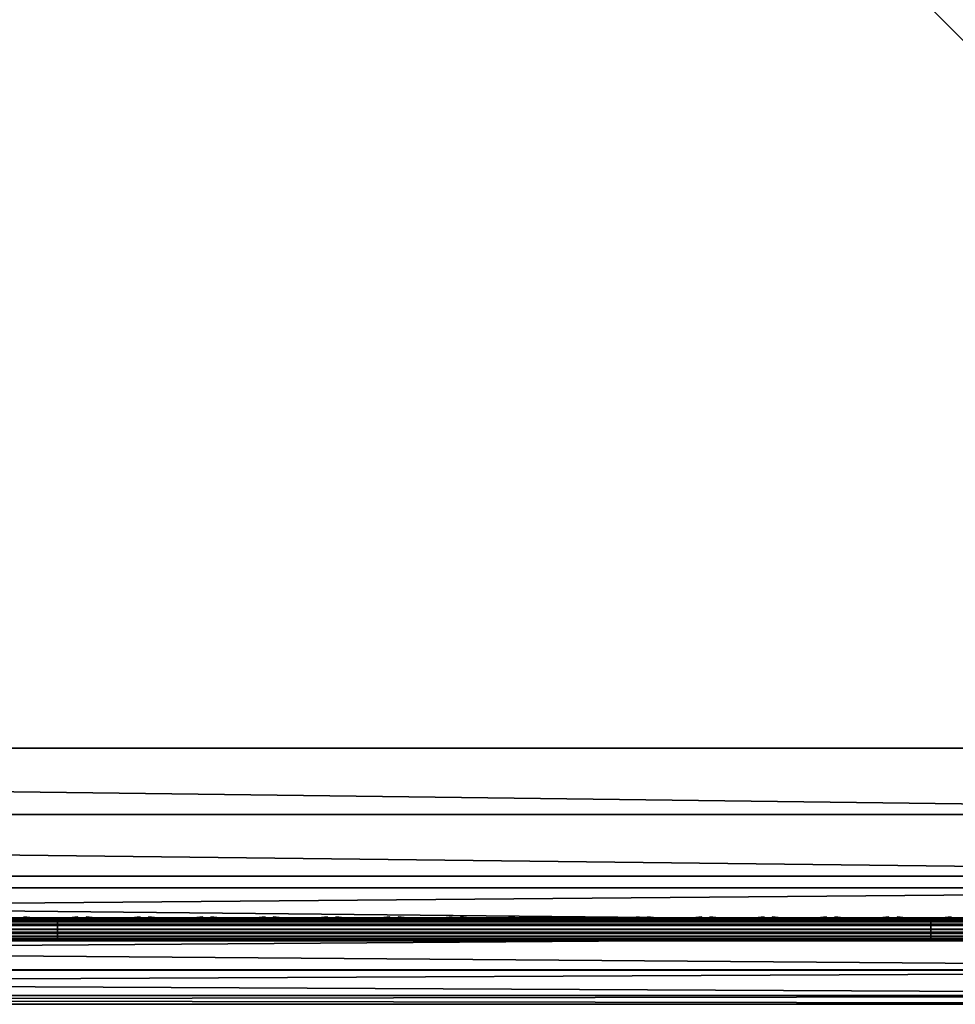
# Model space of a CAD drawing. Header units: inches. Extents: x 0 to 30, y -28 to 0.
# Tile 158 of 256: x 18.6 to 22.6, y -28 to -23.8. Entities that reach past the tile are written whole.
import ezdxf

# ---------------------------------------------------------------- set-up
doc = ezdxf.new("R2010")
doc.units = ezdxf.units.IN
doc.header["$LTSCALE"] = 0.03937
doc.header["$MEASUREMENT"] = 0
for name, color, linetype in [('A-FURN-3-ST', 151, 'Continuous'), ('A-FURN-3-ST-SEAM', 250, 'Continuous'), ('A-FURN-3-STITCH', 15, 'Continuous')]:
    doc.layers.add(name, color=color, linetype=linetype)

msp = doc.modelspace()

# ---------------------------------------------------------------- meshes
at = {"layer": 'A-FURN-3-ST'}
mesh = msp.add_polyface(dxfattribs=at)
corners = [(3.75, -4.8504, 5), (26.25, -27.51, 5), (3.75, -27.51, 5), (3.625, -4.8504, 5.0335), (3.625, -27.51, 5.0335), (3.5335, -4.8504, 5.125), (3.5335, -27.51, 5.125), (3.5, -4.8504, 5.25), (3.5, -27.51, 5.25), (3.75, -27.7013, 5.0381), (3.625, -27.6885, 5.069), (3.5335, -27.6535, 5.1535), (3.5, -27.635, 5.2835), (3.75, -26.91, 18), (3.625, -26.91, 17.9665), (3.75, -27.1947, 17.9625), (3.625, -27.186, 17.9302), (3.75, -27.46, 17.8526), (3.625, -27.4433, 17.8236), (3.75, -27.6878, 17.6778), (3.625, -27.6641, 17.6541), (3.5335, -26.91, 17.875), (3.5335, -27.1624, 17.8418), (3.5335, -27.3975, 17.7444), (3.5335, -27.5994, 17.5894), (3.5, -26.91, 17.75), (3.5, -27.13, 17.721), (3.5, -27.335, 17.6361), (3.5, -27.511, 17.501), (3.5335, -27.7544, 17.3875), (3.5, -27.6461, 17.325), (3.5335, -5.4592, 17.875), (3.625, -5.4592, 17.9665), (3.75, -5.4592, 18), (26.25, -27.6878, 17.6778), (26.25, -27.46, 17.8526), (26.25, -27.1947, 17.9625), (3.5, -27.7265, 5.375), (3.5, -27.76, 5.5), (3.5, -4.6004, 5.5002), (3.5, -4.6092, 16.9007), (3.5, -27.76, 16.9), (3.5, -5.4592, 17.75), (3.5, -27.731, 17.12)]
mesh.append_faces([[corners[k] for k in face] for face in [(0, 1, 2), (3, 2, 4), (5, 4, 6), (7, 6, 8), (9, 10, 2), (2, 10, 4), (4, 10, 11), (4, 11, 6), (6, 11, 8), (8, 11, 12), (13, 14, 15), (15, 14, 16), (15, 16, 17), (17, 16, 18), (17, 18, 19), (19, 18, 20), (14, 21, 16), (16, 21, 22), (16, 22, 23, 18), (18, 23, 24, 20), (21, 25, 22), (22, 25, 26), (22, 26, 23), (23, 26, 27), (23, 27, 24), (24, 27, 28), (24, 28, 29), (29, 28, 30), (31, 25, 21), (32, 21, 14), (33, 14, 13), (19, 34, 17), (17, 35, 15), (15, 36, 13), (2, 1, 9), (12, 37, 8), (8, 38, 39), (40, 38, 41), (42, 41, 25), (25, 41, 43), (25, 43, 30), (30, 28, 25), (25, 28, 27), (25, 27, 26)]])
mesh = msp.add_polyface(dxfattribs=at)
corners = [(3.75, -5.4592, 18), (26.25, -5.4592, 18), (3.75, -5.1746, 17.9626), (26.25, -5.1746, 17.9626), (3.75, -4.9094, 17.8528), (26.25, -4.9094, 17.8528), (3.75, -4.6816, 17.6781), (3.75, -4.659, 5.0381), (26.25, -4.659, 5.0381), (3.75, -4.8504, 5), (3.75, -27.51, 5), (3.625, -4.8504, 5.0335), (3.625, -27.51, 5.0335), (3.5335, -4.8504, 5.125), (3.5335, -27.51, 5.125), (3.5, -4.8504, 5.25), (3.625, -4.6718, 5.069), (3.5335, -4.7068, 5.1536), (3.5, -4.7253, 5.2835), (3.5, -5.4592, 17.75), (3.5335, -5.4592, 17.875), (3.5, -5.2393, 17.7211), (3.5335, -5.2069, 17.8418), (3.5, -5.0343, 17.6362), (3.5335, -4.9719, 17.7445), (3.5, -4.8583, 17.5013), (3.5335, -4.77, 17.5897), (3.5, -4.7233, 17.3254), (3.625, -5.4592, 17.9665), (3.625, -5.1833, 17.9302), (3.625, -4.9261, 17.8238), (3.625, -4.7053, 17.6544), (3.5, -26.91, 17.75), (3.5335, -26.91, 17.875), (3.625, -26.91, 17.9665), (3.5, -27.51, 5.25), (3.5, -4.6004, 5.5002), (3.5, -4.6338, 5.3751), (3.5, -27.76, 5.5), (3.5, -4.6092, 16.9007), (3.5, -27.76, 16.9), (3.5, -4.6383, 17.1205), (3.75, -26.91, 18)]
mesh.append_faces([[corners[k] for k in face] for face in [(0, 1, 2), (2, 3, 4), (4, 5, 6), (7, 8, 9), (9, 10, 11), (11, 12, 13), (13, 14, 15), (16, 7, 11), (11, 7, 9), (11, 13, 16), (16, 13, 17), (13, 15, 17), (17, 15, 18), (19, 20, 21), (21, 20, 22), (21, 22, 23), (23, 22, 24), (23, 24, 25), (25, 24, 26), (25, 26, 27), (20, 28, 22), (22, 28, 29), (22, 29, 30, 24), (24, 30, 31, 26), (28, 0, 29), (29, 0, 2), (29, 2, 30), (30, 2, 4), (30, 4, 31), (31, 4, 6), (19, 32, 20), (20, 33, 28), (28, 34, 0), (35, 36, 15), (15, 37, 18), (36, 38, 39), (39, 40, 19), (21, 23, 19), (19, 23, 25), (19, 25, 27), (27, 41, 19), (19, 41, 39), (42, 1, 0)]])
mesh = msp.add_polyface(dxfattribs=at)
corners = [(26.4665, -4.8504, 5.125), (26.5, -27.51, 5.25), (26.4665, -27.51, 5.125), (26.375, -4.8504, 5.0335), (26.375, -27.51, 5.0335), (26.25, -4.8504, 5), (26.25, -27.51, 5), (26.375, -27.6885, 5.069), (26.25, -27.7013, 5.0381), (26.4665, -27.6535, 5.1535), (26.5, -27.635, 5.2835), (26.5, -26.91, 17.75), (26.4665, -26.91, 17.875), (26.5, -27.13, 17.721), (26.4665, -27.1624, 17.8418), (26.5, -27.335, 17.6361), (26.4665, -27.3975, 17.7444), (26.5, -27.511, 17.501), (26.4665, -27.5994, 17.5894), (26.5, -27.6461, 17.325), (26.375, -26.91, 17.9665), (26.375, -27.186, 17.9302), (26.375, -27.4433, 17.8236), (26.375, -27.6641, 17.6541), (26.25, -26.91, 18), (26.25, -27.1947, 17.9625), (26.25, -27.46, 17.8526), (26.25, -27.6878, 17.6778), (26.375, -5.4592, 17.9665), (26.4665, -5.4592, 17.875), (26.5, -5.4592, 17.75), (26.5, -4.6004, 5.5002), (26.5, -27.76, 5.5), (26.5, -27.7265, 5.375), (26.5, -4.6092, 16.9007), (26.5, -27.76, 16.9), (26.5, -27.731, 17.12), (3.75, -27.46, 17.8526), (3.75, -27.1947, 17.9625), (3.75, -26.91, 18), (3.75, -27.7013, 5.0381), (26.25, -5.4592, 18)]
mesh.append_faces([[corners[k] for k in face] for face in [(0, 1, 2), (3, 2, 4), (5, 4, 6), (7, 8, 4), (4, 8, 6), (4, 2, 7), (7, 2, 9), (2, 1, 9), (9, 1, 10), (11, 12, 13), (13, 12, 14), (13, 14, 15), (15, 14, 16), (15, 16, 17), (17, 16, 18), (17, 18, 19), (12, 20, 14), (14, 20, 21), (14, 21, 22, 16), (16, 22, 23, 18), (20, 24, 21), (21, 24, 25), (21, 25, 22), (22, 25, 26), (22, 26, 23), (23, 26, 27), (28, 24, 20), (29, 20, 12), (30, 12, 11), (1, 31, 32), (1, 32, 33), (32, 34, 35), (35, 30, 11), (13, 15, 11), (11, 15, 17), (11, 17, 19), (19, 36, 11), (11, 36, 35), (33, 10, 1), (37, 27, 26), (38, 26, 25), (39, 25, 24), (40, 6, 8), (24, 41, 39)]])
mesh = msp.add_polyface(dxfattribs=at)
corners = [(26.5, -4.8504, 5.25), (26.5, -27.51, 5.25), (26.4665, -4.8504, 5.125), (26.4665, -27.51, 5.125), (26.375, -4.8504, 5.0335), (26.375, -27.51, 5.0335), (26.25, -4.8504, 5), (26.375, -4.6718, 5.069), (26.4665, -4.7068, 5.1536), (26.5, -4.7253, 5.2835), (26.25, -5.4592, 18), (26.375, -5.4592, 17.9665), (26.25, -5.1746, 17.9626), (26.375, -5.1833, 17.9302), (26.25, -4.9094, 17.8528), (26.375, -4.9261, 17.8238), (26.25, -4.6816, 17.6781), (26.375, -4.7053, 17.6544), (26.4665, -5.4592, 17.875), (26.4665, -5.2069, 17.8418), (26.4665, -4.9719, 17.7445), (26.4665, -4.77, 17.5897), (26.5, -5.4592, 17.75), (26.5, -5.2393, 17.7211), (26.5, -5.0343, 17.6362), (26.5, -4.8583, 17.5013), (26.4665, -4.615, 17.3879), (26.5, -4.7233, 17.3254), (26.25, -26.91, 18), (26.375, -26.91, 17.9665), (26.4665, -26.91, 17.875), (3.75, -5.1746, 17.9626), (3.75, -4.9094, 17.8528), (3.75, -4.6816, 17.6781), (3.75, -4.8504, 5), (26.25, -4.659, 5.0381), (26.25, -27.51, 5), (26.5, -4.6004, 5.5002), (26.5, -4.6338, 5.3751), (26.5, -4.6092, 16.9007), (26.5, -27.76, 5.5), (26.5, -27.76, 16.9), (26.5, -4.6383, 17.1205)]
mesh.append_faces([[corners[k] for k in face] for face in [(0, 1, 2), (2, 3, 4), (4, 5, 6), (6, 7, 4), (4, 7, 8), (4, 8, 2), (2, 8, 0), (0, 8, 9), (10, 11, 12), (12, 11, 13), (12, 13, 14), (14, 13, 15), (14, 15, 16), (16, 15, 17), (11, 18, 13), (13, 18, 19), (13, 19, 20, 15), (15, 20, 21, 17), (18, 22, 19), (19, 22, 23), (19, 23, 20), (20, 23, 24), (20, 24, 21), (21, 24, 25), (21, 25, 26), (26, 25, 27), (10, 28, 11), (11, 29, 18), (18, 30, 22), (31, 10, 12), (32, 12, 14), (33, 14, 16), (34, 35, 6), (6, 36, 34), (0, 37, 1), (9, 38, 0), (37, 39, 40), (41, 39, 22), (39, 42, 22), (22, 42, 27), (22, 27, 25), (25, 24, 22), (22, 24, 23)]])
mesh = msp.add_polyface(dxfattribs=at)
corners = [(3.75, -28.01, 5.5), (3.625, -27.9765, 5.5), (3.75, -27.9719, 5.3087), (3.625, -27.941, 5.3215), (3.75, -27.8636, 5.1464), (3.625, -27.8399, 5.1701), (3.75, -27.7013, 5.0381), (3.625, -27.6885, 5.069), (3.5, -27.635, 5.2835), (3.5335, -27.6535, 5.1535), (3.5335, -27.7752, 5.2348), (3.5, -27.7265, 5.375), (3.5335, -27.8565, 5.3565), (3.5, -27.76, 5.5), (3.5335, -27.885, 5.5), (3.75, -28.01, 16.9), (3.625, -27.9765, 16.9), (3.5335, -27.885, 16.9), (3.5, -27.76, 16.9), (3.75, -27.6878, 17.6778), (3.625, -27.6641, 17.6541), (3.75, -27.8626, 17.45), (3.625, -27.8336, 17.4333), (3.75, -27.9725, 17.1847), (3.625, -27.9402, 17.176), (3.5335, -27.8518, 17.1523), (3.5, -27.731, 17.12), (3.5335, -27.5994, 17.5894), (3.5335, -27.7544, 17.3875), (3.5, -27.6461, 17.325), (26.25, -28.01, 16.9), (26.25, -27.9725, 17.1847), (26.25, -27.8626, 17.45), (26.25, -27.7013, 5.0381), (26.25, -27.8636, 5.1464), (26.25, -27.9719, 5.3087), (3.5, -27.51, 5.25)]
mesh.append_faces([[corners[k] for k in face] for face in [(0, 1, 2), (2, 1, 3), (2, 3, 4), (4, 3, 5), (4, 5, 6), (6, 5, 7), (8, 9, 10), (8, 10, 11), (11, 10, 12), (11, 12, 13), (13, 12, 14), (14, 12, 3), (14, 3, 1), (5, 3, 12, 10), (5, 10, 9, 7), (0, 15, 1), (1, 15, 16), (1, 16, 14), (14, 16, 17), (14, 17, 13), (13, 17, 18), (19, 20, 21), (21, 20, 22), (21, 22, 23), (23, 22, 24), (23, 24, 15), (15, 24, 16), (16, 24, 25), (16, 25, 17), (17, 25, 26), (17, 26, 18), (20, 27, 28, 22), (22, 28, 25, 24), (28, 29, 25), (25, 29, 26), (15, 30, 23), (23, 31, 21), (21, 32, 19), (0, 30, 15), (6, 33, 4), (4, 34, 2), (2, 35, 0), (36, 11, 13)]])
mesh = msp.add_polyface(dxfattribs=at)
corners = [(26.5, -27.7265, 5.375), (26.5, -27.76, 5.5), (26.4665, -27.8565, 5.3565), (26.4665, -27.885, 5.5), (26.375, -27.9765, 5.5), (26.375, -27.941, 5.3215), (26.25, -28.01, 5.5), (26.25, -27.9719, 5.3087), (26.375, -27.8399, 5.1701), (26.25, -27.8636, 5.1464), (26.375, -27.6885, 5.069), (26.25, -27.7013, 5.0381), (26.4665, -27.6535, 5.1535), (26.4665, -27.7752, 5.2348), (26.5, -27.635, 5.2835), (26.5, -27.76, 16.9), (26.4665, -27.885, 16.9), (26.375, -27.9765, 16.9), (26.25, -28.01, 16.9), (26.5, -27.6461, 17.325), (26.4665, -27.5994, 17.5894), (26.4665, -27.7544, 17.3875), (26.5, -27.731, 17.12), (26.4665, -27.8518, 17.1523), (26.375, -27.9402, 17.176), (26.25, -27.9725, 17.1847), (26.375, -27.6641, 17.6541), (26.375, -27.8336, 17.4333), (26.25, -27.6878, 17.6778), (26.25, -27.8626, 17.45), (3.75, -27.9725, 17.1847), (3.75, -27.8626, 17.45), (3.75, -27.6878, 17.6778), (3.75, -28.01, 5.5), (3.75, -27.8636, 5.1464), (3.75, -27.9719, 5.3087)]
mesh.append_faces([[corners[k] for k in face] for face in [(0, 1, 2), (2, 1, 3), (2, 3, 4), (2, 4, 5), (5, 4, 6), (5, 6, 7), (5, 7, 8), (8, 7, 9), (8, 9, 10), (10, 9, 11), (10, 12, 13, 8), (8, 13, 2, 5), (12, 14, 13), (13, 14, 0), (13, 0, 2), (1, 15, 3), (3, 15, 16), (3, 16, 4), (4, 16, 17), (4, 17, 6), (6, 17, 18), (19, 20, 21), (19, 21, 22), (22, 21, 23), (22, 23, 15), (15, 23, 16), (16, 23, 24), (16, 24, 17), (17, 24, 25), (17, 25, 18), (20, 26, 27, 21), (21, 27, 24, 23), (26, 28, 27), (27, 28, 29), (27, 29, 24), (24, 29, 25), (30, 18, 25), (31, 25, 29), (32, 29, 28), (6, 18, 33), (34, 11, 9), (35, 9, 7), (33, 7, 6)]])
at = {"layer": 'A-FURN-3-ST-SEAM'}
mesh = msp.add_polyface(dxfattribs=at)
corners = [(26.4035, -27.1614, 17.8498), (26.4, -27.1658, 17.8666), (26.4, -27.0951, 17.8825), (26.4035, -26.91, 17.8826), (26.4, -26.91, 17.9), (26.4035, -23.3349, 17.8826), (26.4, -23.3349, 17.9), (26.4035, -19.7597, 17.8826), (26.4, -19.7597, 17.9), (26.4035, -16.1846, 17.8826), (26.4, -16.1846, 17.9), (26.4035, -12.6094, 17.8826), (26.4, -12.6094, 17.9), (26.4035, -9.0343, 17.8826), (26.4, -9.0343, 17.9), (26.4035, -5.4592, 17.8826), (26.4, -5.4592, 17.9), (26.4035, -5.2802, 17.8661), (26.4, -5.2771, 17.8832), (26.4035, -5.0976, 17.8137), (26.4, -5.0912, 17.8298), (26.4035, -4.9217, 17.7225), (26.4, -4.9122, 17.7371), (26.4035, -4.7647, 17.5951), (26.4, -4.7524, 17.6073), (26.4035, -4.6373, 17.438), (26.4, -4.6227, 17.4475), (26.4035, -4.5458, 17.2623), (26.4, -4.5296, 17.2687), (26.4035, -4.4933, 17.0798), (26.4, -4.4762, 17.0828), (26.4035, -4.4765, 16.9008), (26.4, -4.4592, 16.9008), (26.4035, -4.4721, 11.2005), (26.4, -4.4548, 11.2005), (26.4, -4.4504, 5.5003), (3.5965, -27.0999, 17.8639), (3.6, -27.0951, 17.8825), (3.6, -27.1032, 17.881)]
mesh.append_faces([[corners[k] for k in face] for face in [(0, 1, 2), (0, 2, 3), (3, 2, 4), (3, 4, 5), (5, 4, 6), (5, 6, 7), (7, 6, 8), (7, 8, 9), (9, 8, 10), (9, 10, 11), (11, 10, 12), (11, 12, 13), (13, 12, 14), (13, 14, 15), (15, 14, 16), (15, 16, 17), (17, 16, 18), (17, 18, 19), (19, 18, 20), (19, 20, 21), (21, 20, 22), (21, 22, 23), (23, 22, 24), (23, 24, 25), (25, 24, 26), (25, 26, 27), (27, 26, 28), (27, 28, 29), (29, 28, 30), (29, 30, 31), (31, 30, 32), (33, 32, 34), (33, 34, 35), (36, 37, 38)]])
mesh = msp.add_polyface(dxfattribs=at)
corners = [(18.75, -27.6385, 17.6706), (22.5, -27.6444, 17.6539), (18.75, -27.6444, 17.6539), (16.875, -27.6385, 17.6706), (16.875, -27.6444, 17.6539), (15, -27.6385, 17.6706), (15, -27.671, 17.631), (15, -27.6558, 17.6402), (16.875, -27.6558, 17.6402), (16.875, -27.671, 17.631), (18.75, -27.6558, 17.6402), (18.75, -27.671, 17.631), (22.5, -27.6558, 17.6402), (22.5, -27.671, 17.631), (18.75, -27.6884, 17.6276), (16.875, -27.6884, 17.6276), (15, -27.7207, 17.6406), (15, -27.7057, 17.6311), (16.875, -27.7057, 17.6311), (16.875, -27.7207, 17.6406), (18.75, -27.7057, 17.6311), (18.75, -27.7207, 17.6406), (18.75, -27.7376, 17.6713), (16.875, -27.7376, 17.6713), (15, -27.7295, 17.7053), (15, -27.7367, 17.689), (16.875, -27.7367, 17.689), (16.875, -27.7295, 17.7053), (18.75, -27.7367, 17.689), (18.75, -27.7295, 17.7053), (15, -27.642, 17.6969), (16.875, -27.642, 17.6969), (18.75, -27.642, 17.6969), (22.5, -27.6385, 17.6706), (22.5, -27.7376, 17.6713), (22.5, -27.7367, 17.689), (22.5, -27.6517, 17.7118), (22.5, -27.642, 17.6969), (18.75, -27.6517, 17.7118), (16.875, -27.6517, 17.7118), (22.5, -27.6661, 17.7221), (18.75, -27.6661, 17.7221), (16.875, -27.6661, 17.7221), (15, -27.6517, 17.7118), (15, -27.6661, 17.7221), (22.5, -27.701, 17.7257), (18.75, -27.701, 17.7257), (16.875, -27.701, 17.7257), (15, -27.701, 17.7257), (18.75, -27.7171, 17.7182), (16.875, -27.7171, 17.7182), (15, -27.7171, 17.7182)]
mesh.append_faces([[corners[k] for k in face] for face in [(0, 1, 2), (0, 2, 3), (3, 2, 4), (3, 4, 5), (3, 30, 31), (3, 31, 0), (0, 31, 32), (0, 32, 33)]])
mesh.append_faces([[corners[k] for k in face] for face in [(11, 10, 12, 13)]], dxfattribs={"vtx0": -1})
mesh.append_faces([[corners[k] for k in face] for face in [(6, 7, 8, 9), (9, 8, 10, 11), (11, 14, 15, 9), (16, 17, 18, 19), (19, 18, 20, 21), (21, 22, 23, 19), (24, 25, 26, 27), (27, 26, 28, 29), (22, 28, 26, 23), (14, 20, 18, 15), (2, 10, 8, 4), (38, 32, 31, 39), (41, 38, 39, 42), (42, 39, 43, 44), (46, 41, 42, 47), (47, 42, 44, 48), (49, 46, 47, 50), (50, 47, 48, 51), (29, 49, 50, 27), (27, 50, 51, 24)]], dxfattribs={"vtx0": -1, "vtx2": -1})
mesh.append_faces([[corners[k] for k in face] for face in [(34, 35, 28, 22), (1, 12, 10, 2), (36, 37, 32, 38), (40, 36, 38, 41), (45, 40, 41, 46)]], dxfattribs={"vtx2": -1})
mesh = msp.add_polyface(dxfattribs=at)
corners = [(26.25, -27.6385, 17.6706), (26.3029, -27.6391, 17.6486), (26.25, -27.6444, 17.6539), (22.5, -27.6385, 17.6706), (22.5, -27.6444, 17.6539), (18.75, -27.6385, 17.6706), (22.5, -27.671, 17.631), (22.5, -27.6558, 17.6402), (26.25, -27.6558, 17.6402), (26.25, -27.671, 17.631), (26.3025, -27.6506, 17.635), (26.3036, -27.6657, 17.6257), (26.3062, -27.6828, 17.6221), (26.25, -27.6884, 17.6276), (22.5, -27.6884, 17.6276), (18.75, -27.6884, 17.6276), (18.75, -27.671, 17.631), (18.75, -27.7207, 17.6406), (18.75, -27.7057, 17.6311), (22.5, -27.7057, 17.6311), (22.5, -27.7207, 17.6406), (26.25, -27.7057, 17.6311), (26.25, -27.7207, 17.6406), (26.3099, -27.6999, 17.6253), (26.3143, -27.7145, 17.6344), (26.25, -27.7376, 17.6713), (22.5, -27.7376, 17.6713), (18.75, -27.7376, 17.6713), (18.75, -27.7295, 17.7053), (18.75, -27.7367, 17.689), (22.5, -27.7367, 17.689), (22.5, -27.7295, 17.7053), (26.25, -27.7367, 17.689), (26.25, -27.7295, 17.7053), (22.5, -27.642, 17.6969), (26.25, -27.642, 17.6969), (26.3049, -27.6331, 17.6652), (18.75, -27.642, 17.6969), (26.3146, -27.6454, 17.7056), (26.3102, -27.6361, 17.691), (26.25, -27.6517, 17.7118), (22.5, -27.6517, 17.7118), (26.25, -27.6661, 17.7221), (22.5, -27.6661, 17.7221), (26.25, -27.701, 17.7257), (22.5, -27.701, 17.7257), (26.25, -27.7171, 17.7182), (22.5, -27.7171, 17.7182), (18.75, -27.701, 17.7257), (18.75, -27.7171, 17.7182)]
mesh.append_faces([[corners[k] for k in face] for face in [(0, 1, 2), (0, 2, 3), (3, 2, 4), (3, 4, 5), (6, 7, 8, 9), (9, 8, 10, 11), (11, 12, 13, 9), (9, 13, 14, 6), (20, 19, 21, 22), (22, 21, 23, 24), (22, 25, 26, 20), (31, 30, 32, 33), (3, 34, 0), (0, 34, 35), (0, 35, 36), (3, 37, 34), (25, 32, 30, 26), (12, 23, 21, 13), (13, 21, 19, 14), (1, 10, 8, 2), (2, 8, 7, 4), (38, 39, 35, 40), (40, 35, 34, 41), (42, 40, 41, 43), (44, 42, 43, 45), (46, 44, 45, 47), (33, 46, 47, 31)]])
mesh.append_faces([[corners[k] for k in face] for face in [(17, 18, 19, 20), (28, 29, 30, 31)]], dxfattribs={"vtx0": -1})
mesh.append_faces([[corners[k] for k in face] for face in [(6, 14, 15, 16), (20, 26, 27, 17), (14, 19, 18, 15), (47, 45, 48, 49), (31, 47, 49, 28)]], dxfattribs={"vtx2": -1})
at = {"layer": 'A-FURN-3-STITCH'}
mesh = msp.add_polymesh((7, 4), dxfattribs=at)
for k, corner in enumerate([(18.8375, -27.6428, 17.7154), (18.8375, -27.6406, 17.7168), (18.8375, -27.6363, 17.7197), (18.8375, -27.6341, 17.7212), (18.7992, -27.647, 17.722), (18.7992, -27.6474, 17.7272), (18.7993, -27.6431, 17.7302), (18.7992, -27.6384, 17.7279), (18.7604, -27.6496, 17.7262), (18.7604, -27.65, 17.7314), (18.7605, -27.6457, 17.7343), (18.7604, -27.641, 17.7321), (18.7213, -27.6505, 17.7279), (18.7214, -27.6508, 17.733), (18.7214, -27.6465, 17.736), (18.7214, -27.6418, 17.7337), (18.6822, -27.6496, 17.727), (18.6823, -27.65, 17.7321), (18.6823, -27.6457, 17.7351), (18.6823, -27.641, 17.7328), (18.6434, -27.647, 17.7235), (18.6434, -27.6474, 17.7287), (18.6435, -27.6431, 17.7316), (18.6434, -27.6384, 17.7294), (18.605, -27.6428, 17.7176), (18.605, -27.6406, 17.7191), (18.605, -27.6363, 17.722), (18.605, -27.6341, 17.7234)]):
    mesh.set_mesh_vertex(divmod(k, 4), corner)
mesh = msp.add_polymesh((7, 4), dxfattribs=at)
for k, corner in enumerate([(19.1053, -27.6428, 17.7154), (19.1053, -27.6406, 17.7168), (19.1054, -27.6363, 17.7197), (19.1054, -27.6341, 17.7212), (19.067, -27.647, 17.722), (19.0671, -27.6474, 17.7272), (19.0671, -27.6431, 17.7302), (19.0671, -27.6384, 17.7279), (19.0282, -27.6496, 17.7262), (19.0283, -27.65, 17.7314), (19.0283, -27.6457, 17.7343), (19.0283, -27.641, 17.7321), (18.9892, -27.6505, 17.7279), (18.9892, -27.6508, 17.733), (18.9893, -27.6465, 17.736), (18.9892, -27.6418, 17.7337), (18.9501, -27.6496, 17.727), (18.9502, -27.65, 17.7321), (18.9502, -27.6457, 17.7351), (18.9502, -27.641, 17.7328), (18.9112, -27.647, 17.7235), (18.9113, -27.6474, 17.7287), (18.9113, -27.6431, 17.7316), (18.9113, -27.6384, 17.7294), (18.8728, -27.6428, 17.7176), (18.8728, -27.6406, 17.7191), (18.8729, -27.6363, 17.722), (18.8729, -27.6341, 17.7234)]):
    mesh.set_mesh_vertex(divmod(k, 4), corner)
mesh = msp.add_polymesh((7, 4), dxfattribs=at)
for k, corner in enumerate([(19.3732, -27.6428, 17.7154), (19.3732, -27.6406, 17.7168), (19.3732, -27.6363, 17.7197), (19.3732, -27.6341, 17.7212), (19.3349, -27.647, 17.722), (19.3349, -27.6474, 17.7272), (19.335, -27.6431, 17.7302), (19.3349, -27.6384, 17.7279), (19.2961, -27.6496, 17.7262), (19.2962, -27.65, 17.7314), (19.2962, -27.6457, 17.7343), (19.2962, -27.641, 17.7321), (19.257, -27.6505, 17.7279), (19.2571, -27.6508, 17.733), (19.2571, -27.6465, 17.736), (19.2571, -27.6418, 17.7337), (19.218, -27.6496, 17.727), (19.218, -27.65, 17.7321), (19.218, -27.6457, 17.7351), (19.218, -27.641, 17.7328), (19.1791, -27.647, 17.7235), (19.1791, -27.6474, 17.7287), (19.1792, -27.6431, 17.7316), (19.1792, -27.6384, 17.7294), (19.1407, -27.6428, 17.7176), (19.1407, -27.6406, 17.7191), (19.1407, -27.6363, 17.722), (19.1407, -27.6341, 17.7234)]):
    mesh.set_mesh_vertex(divmod(k, 4), corner)
mesh = msp.add_polymesh((7, 4), dxfattribs=at)
for k, corner in enumerate([(19.641, -27.6428, 17.7154), (19.6411, -27.6406, 17.7168), (19.6411, -27.6363, 17.7197), (19.6411, -27.6341, 17.7212), (19.6028, -27.647, 17.722), (19.6028, -27.6474, 17.7272), (19.6028, -27.6431, 17.7302), (19.6028, -27.6384, 17.7279), (19.564, -27.6496, 17.7262), (19.564, -27.65, 17.7314), (19.564, -27.6457, 17.7343), (19.564, -27.641, 17.7321), (19.5249, -27.6505, 17.7279), (19.5249, -27.6508, 17.733), (19.525, -27.6465, 17.736), (19.525, -27.6418, 17.7337), (19.4858, -27.6496, 17.727), (19.4859, -27.65, 17.7321), (19.4859, -27.6457, 17.7351), (19.4859, -27.641, 17.7328), (19.447, -27.647, 17.7235), (19.447, -27.6474, 17.7287), (19.447, -27.6431, 17.7316), (19.447, -27.6384, 17.7294), (19.4085, -27.6428, 17.7176), (19.4086, -27.6406, 17.7191), (19.4086, -27.6363, 17.722), (19.4086, -27.6341, 17.7234)]):
    mesh.set_mesh_vertex(divmod(k, 4), corner)
mesh = msp.add_polymesh((7, 4), dxfattribs=at)
for k, corner in enumerate([(19.9089, -27.6428, 17.7154), (19.9089, -27.6406, 17.7168), (19.9089, -27.6363, 17.7197), (19.909, -27.6341, 17.7212), (19.8706, -27.647, 17.722), (19.8707, -27.6474, 17.7272), (19.8707, -27.6431, 17.7302), (19.8707, -27.6384, 17.7279), (19.8318, -27.6496, 17.7262), (19.8319, -27.65, 17.7314), (19.8319, -27.6457, 17.7343), (19.8319, -27.641, 17.7321), (19.7928, -27.6505, 17.7279), (19.7928, -27.6508, 17.733), (19.7928, -27.6465, 17.736), (19.7928, -27.6418, 17.7337), (19.7537, -27.6496, 17.727), (19.7537, -27.65, 17.7321), (19.7538, -27.6457, 17.7351), (19.7537, -27.641, 17.7328), (19.7148, -27.647, 17.7235), (19.7149, -27.6474, 17.7287), (19.7149, -27.6431, 17.7316), (19.7149, -27.6384, 17.7294), (19.6764, -27.6428, 17.7176), (19.6764, -27.6406, 17.7191), (19.6764, -27.6363, 17.722), (19.6765, -27.6341, 17.7234)]):
    mesh.set_mesh_vertex(divmod(k, 4), corner)
mesh = msp.add_polymesh((7, 4), dxfattribs=at)
for k, corner in enumerate([(20.1768, -27.6428, 17.7154), (20.1768, -27.6406, 17.7168), (20.1768, -27.6363, 17.7197), (20.1768, -27.6341, 17.7212), (20.1385, -27.647, 17.722), (20.1385, -27.6474, 17.7272), (20.1385, -27.6431, 17.7302), (20.1385, -27.6384, 17.7279), (20.0997, -27.6496, 17.7262), (20.0997, -27.65, 17.7314), (20.0997, -27.6457, 17.7343), (20.0997, -27.641, 17.7321), (20.0606, -27.6505, 17.7279), (20.0607, -27.6508, 17.733), (20.0607, -27.6465, 17.736), (20.0607, -27.6418, 17.7337), (20.0215, -27.6496, 17.727), (20.0216, -27.65, 17.7321), (20.0216, -27.6457, 17.7351), (20.0216, -27.641, 17.7328), (19.9827, -27.647, 17.7235), (19.9827, -27.6474, 17.7287), (19.9827, -27.6431, 17.7316), (19.9827, -27.6384, 17.7294), (19.9443, -27.6428, 17.7176), (19.9443, -27.6406, 17.7191), (19.9443, -27.6363, 17.722), (19.9443, -27.6341, 17.7234)]):
    mesh.set_mesh_vertex(divmod(k, 4), corner)
mesh = msp.add_polymesh((7, 4), dxfattribs=at)
for k, corner in enumerate([(20.4446, -27.6428, 17.7154), (20.4446, -27.6406, 17.7168), (20.4447, -27.6363, 17.7197), (20.4447, -27.6341, 17.7212), (20.4063, -27.647, 17.722), (20.4064, -27.6474, 17.7272), (20.4064, -27.6431, 17.7302), (20.4064, -27.6384, 17.7279), (20.3675, -27.6496, 17.7262), (20.3676, -27.65, 17.7314), (20.3676, -27.6457, 17.7343), (20.3676, -27.641, 17.7321), (20.3285, -27.6505, 17.7279), (20.3285, -27.6508, 17.733), (20.3285, -27.6465, 17.736), (20.3285, -27.6418, 17.7337), (20.2894, -27.6496, 17.727), (20.2894, -27.65, 17.7321), (20.2895, -27.6457, 17.7351), (20.2894, -27.641, 17.7328), (20.2505, -27.647, 17.7235), (20.2506, -27.6474, 17.7287), (20.2506, -27.6431, 17.7316), (20.2506, -27.6384, 17.7294), (20.2121, -27.6428, 17.7176), (20.2121, -27.6406, 17.7191), (20.2122, -27.6363, 17.722), (20.2122, -27.6341, 17.7234)]):
    mesh.set_mesh_vertex(divmod(k, 4), corner)
mesh = msp.add_polymesh((7, 4), dxfattribs=at)
for k, corner in enumerate([(20.7125, -27.6428, 17.7154), (20.7125, -27.6406, 17.7168), (20.7125, -27.6363, 17.7197), (20.7125, -27.6341, 17.7212), (20.6742, -27.647, 17.722), (20.6742, -27.6474, 17.7272), (20.6743, -27.6431, 17.7302), (20.6742, -27.6384, 17.7279), (20.6354, -27.6496, 17.7262), (20.6354, -27.65, 17.7314), (20.6355, -27.6457, 17.7343), (20.6354, -27.641, 17.7321), (20.5963, -27.6505, 17.7279), (20.5964, -27.6508, 17.733), (20.5964, -27.6465, 17.736), (20.5964, -27.6418, 17.7337), (20.5572, -27.6496, 17.727), (20.5573, -27.65, 17.7321), (20.5573, -27.6457, 17.7351), (20.5573, -27.641, 17.7328), (20.5184, -27.647, 17.7235), (20.5184, -27.6474, 17.7287), (20.5185, -27.6431, 17.7316), (20.5184, -27.6384, 17.7294), (20.48, -27.6428, 17.7176), (20.48, -27.6406, 17.7191), (20.48, -27.6363, 17.722), (20.48, -27.6341, 17.7234)]):
    mesh.set_mesh_vertex(divmod(k, 4), corner)
mesh = msp.add_polymesh((7, 4), dxfattribs=at)
for k, corner in enumerate([(20.9803, -27.6428, 17.7154), (20.9803, -27.6406, 17.7168), (20.9804, -27.6363, 17.7197), (20.9804, -27.6341, 17.7212), (20.942, -27.647, 17.722), (20.9421, -27.6474, 17.7272), (20.9421, -27.6431, 17.7302), (20.9421, -27.6384, 17.7279), (20.9032, -27.6496, 17.7262), (20.9033, -27.65, 17.7314), (20.9033, -27.6457, 17.7343), (20.9033, -27.641, 17.7321), (20.8642, -27.6505, 17.7279), (20.8642, -27.6508, 17.733), (20.8643, -27.6465, 17.736), (20.8642, -27.6418, 17.7337), (20.8251, -27.6496, 17.727), (20.8252, -27.65, 17.7321), (20.8252, -27.6457, 17.7351), (20.8252, -27.641, 17.7328), (20.7862, -27.647, 17.7235), (20.7863, -27.6474, 17.7287), (20.7863, -27.6431, 17.7316), (20.7863, -27.6384, 17.7294), (20.7478, -27.6428, 17.7176), (20.7478, -27.6406, 17.7191), (20.7479, -27.6363, 17.722), (20.7479, -27.6341, 17.7234)]):
    mesh.set_mesh_vertex(divmod(k, 4), corner)
mesh = msp.add_polymesh((7, 4), dxfattribs=at)
for k, corner in enumerate([(21.2482, -27.6428, 17.7154), (21.2482, -27.6406, 17.7168), (21.2482, -27.6363, 17.7197), (21.2482, -27.6341, 17.7212), (21.2099, -27.647, 17.722), (21.2099, -27.6474, 17.7272), (21.21, -27.6431, 17.7302), (21.2099, -27.6384, 17.7279), (21.1711, -27.6496, 17.7262), (21.1712, -27.65, 17.7314), (21.1712, -27.6457, 17.7343), (21.1712, -27.641, 17.7321), (21.132, -27.6505, 17.7279), (21.1321, -27.6508, 17.733), (21.1321, -27.6465, 17.736), (21.1321, -27.6418, 17.7337), (21.093, -27.6496, 17.727), (21.093, -27.65, 17.7321), (21.093, -27.6457, 17.7351), (21.093, -27.641, 17.7328), (21.0541, -27.647, 17.7235), (21.0541, -27.6474, 17.7287), (21.0542, -27.6431, 17.7316), (21.0542, -27.6384, 17.7294), (21.0157, -27.6428, 17.7176), (21.0157, -27.6406, 17.7191), (21.0157, -27.6363, 17.722), (21.0157, -27.6341, 17.7234)]):
    mesh.set_mesh_vertex(divmod(k, 4), corner)
mesh = msp.add_polymesh((7, 4), dxfattribs=at)
for k, corner in enumerate([(21.516, -27.6428, 17.7154), (21.5161, -27.6406, 17.7168), (21.5161, -27.6363, 17.7197), (21.5161, -27.6341, 17.7212), (21.4778, -27.647, 17.722), (21.4778, -27.6474, 17.7272), (21.4778, -27.6431, 17.7302), (21.4778, -27.6384, 17.7279), (21.439, -27.6496, 17.7262), (21.439, -27.65, 17.7314), (21.439, -27.6457, 17.7343), (21.439, -27.641, 17.7321), (21.3999, -27.6505, 17.7279), (21.3999, -27.6508, 17.733), (21.4, -27.6465, 17.736), (21.4, -27.6418, 17.7337), (21.3608, -27.6496, 17.727), (21.3609, -27.65, 17.7321), (21.3609, -27.6457, 17.7351), (21.3609, -27.641, 17.7328), (21.322, -27.647, 17.7235), (21.322, -27.6474, 17.7287), (21.322, -27.6431, 17.7316), (21.322, -27.6384, 17.7294), (21.2835, -27.6428, 17.7176), (21.2836, -27.6406, 17.7191), (21.2836, -27.6363, 17.722), (21.2836, -27.6341, 17.7234)]):
    mesh.set_mesh_vertex(divmod(k, 4), corner)
mesh = msp.add_polymesh((7, 4), dxfattribs=at)
for k, corner in enumerate([(21.7839, -27.6428, 17.7154), (21.7839, -27.6406, 17.7168), (21.7839, -27.6363, 17.7197), (21.784, -27.6341, 17.7212), (21.7456, -27.647, 17.722), (21.7457, -27.6474, 17.7272), (21.7457, -27.6431, 17.7302), (21.7457, -27.6384, 17.7279), (21.7068, -27.6496, 17.7262), (21.7069, -27.65, 17.7314), (21.7069, -27.6457, 17.7343), (21.7069, -27.641, 17.7321), (21.6678, -27.6505, 17.7279), (21.6678, -27.6508, 17.733), (21.6678, -27.6465, 17.736), (21.6678, -27.6418, 17.7337), (21.6287, -27.6496, 17.727), (21.6287, -27.65, 17.7321), (21.6288, -27.6457, 17.7351), (21.6287, -27.641, 17.7328), (21.5898, -27.647, 17.7235), (21.5899, -27.6474, 17.7287), (21.5899, -27.6431, 17.7316), (21.5899, -27.6384, 17.7294), (21.5514, -27.6428, 17.7176), (21.5514, -27.6406, 17.7191), (21.5514, -27.6363, 17.722), (21.5515, -27.6341, 17.7234)]):
    mesh.set_mesh_vertex(divmod(k, 4), corner)
mesh = msp.add_polymesh((7, 4), dxfattribs=at)
for k, corner in enumerate([(22.0518, -27.6428, 17.7154), (22.0518, -27.6406, 17.7168), (22.0518, -27.6363, 17.7197), (22.0518, -27.6341, 17.7212), (22.0135, -27.647, 17.722), (22.0135, -27.6474, 17.7272), (22.0135, -27.6431, 17.7302), (22.0135, -27.6384, 17.7279), (21.9747, -27.6496, 17.7262), (21.9747, -27.65, 17.7314), (21.9747, -27.6457, 17.7343), (21.9747, -27.641, 17.7321), (21.9356, -27.6505, 17.7279), (21.9357, -27.6508, 17.733), (21.9357, -27.6465, 17.736), (21.9357, -27.6418, 17.7337), (21.8965, -27.6496, 17.727), (21.8966, -27.65, 17.7321), (21.8966, -27.6457, 17.7351), (21.8966, -27.641, 17.7328), (21.8577, -27.647, 17.7235), (21.8577, -27.6474, 17.7287), (21.8577, -27.6431, 17.7316), (21.8577, -27.6384, 17.7294), (21.8193, -27.6428, 17.7176), (21.8193, -27.6406, 17.7191), (21.8193, -27.6363, 17.722), (21.8193, -27.6341, 17.7234)]):
    mesh.set_mesh_vertex(divmod(k, 4), corner)
mesh = msp.add_polymesh((7, 4), dxfattribs=at)
for k, corner in enumerate([(22.3196, -27.6428, 17.7154), (22.3196, -27.6406, 17.7168), (22.3197, -27.6363, 17.7197), (22.3197, -27.6341, 17.7212), (22.2813, -27.647, 17.722), (22.2814, -27.6474, 17.7272), (22.2814, -27.6431, 17.7302), (22.2814, -27.6384, 17.7279), (22.2425, -27.6496, 17.7262), (22.2426, -27.65, 17.7314), (22.2426, -27.6457, 17.7343), (22.2426, -27.641, 17.7321), (22.2035, -27.6505, 17.7279), (22.2035, -27.6508, 17.733), (22.2035, -27.6465, 17.736), (22.2035, -27.6418, 17.7337), (22.1644, -27.6496, 17.727), (22.1644, -27.65, 17.7321), (22.1645, -27.6457, 17.7351), (22.1644, -27.641, 17.7328), (22.1255, -27.647, 17.7235), (22.1256, -27.6474, 17.7287), (22.1256, -27.6431, 17.7316), (22.1256, -27.6384, 17.7294), (22.0871, -27.6428, 17.7176), (22.0871, -27.6406, 17.7191), (22.0872, -27.6363, 17.722), (22.0872, -27.6341, 17.7234)]):
    mesh.set_mesh_vertex(divmod(k, 4), corner)
mesh = msp.add_polymesh((7, 4), dxfattribs=at)
for k, corner in enumerate([(22.5875, -27.6428, 17.7154), (22.5875, -27.6406, 17.7168), (22.5875, -27.6363, 17.7197), (22.5875, -27.6341, 17.7212), (22.5492, -27.647, 17.722), (22.5492, -27.6474, 17.7272), (22.5493, -27.6431, 17.7302), (22.5492, -27.6384, 17.7279), (22.5104, -27.6496, 17.7262), (22.5104, -27.65, 17.7314), (22.5105, -27.6457, 17.7343), (22.5104, -27.641, 17.7321), (22.4713, -27.6505, 17.7279), (22.4714, -27.6508, 17.733), (22.4714, -27.6465, 17.736), (22.4714, -27.6418, 17.7337), (22.4322, -27.6496, 17.727), (22.4323, -27.65, 17.7321), (22.4323, -27.6457, 17.7351), (22.4323, -27.641, 17.7328), (22.3934, -27.647, 17.7235), (22.3934, -27.6474, 17.7287), (22.3935, -27.6431, 17.7316), (22.3934, -27.6384, 17.7294), (22.355, -27.6428, 17.7176), (22.355, -27.6406, 17.7191), (22.355, -27.6363, 17.722), (22.355, -27.6341, 17.7234)]):
    mesh.set_mesh_vertex(divmod(k, 4), corner)

doc.saveas('drawing.dxf')
